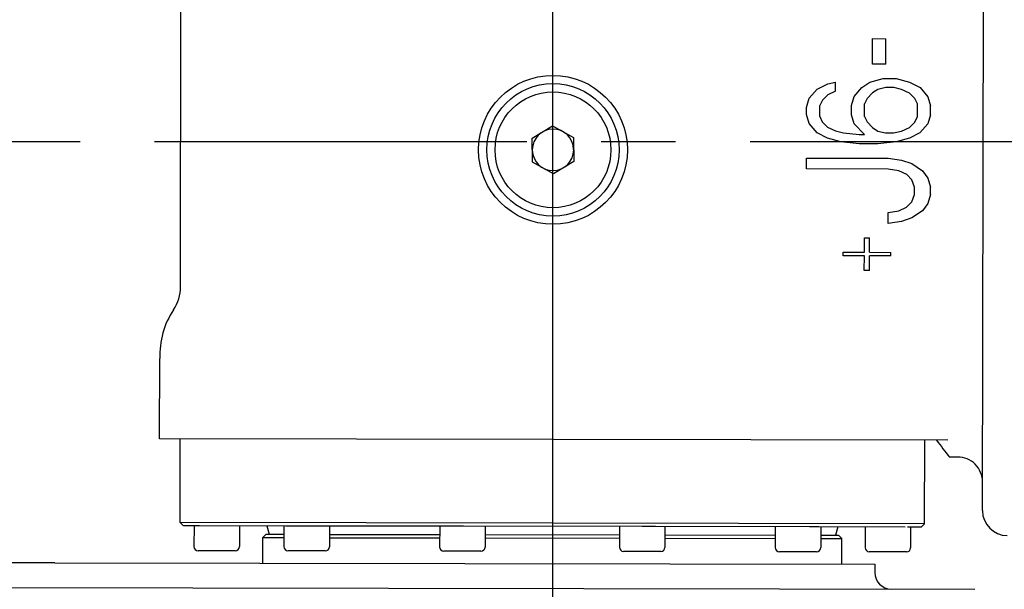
# Model space of a CAD drawing. Header units: millimetres. Extents: x 4086 to 10416, y 123 to 1549.
# Tile 232 of 256: x 9509 to 9529, y 581 to 592. Entities that reach past the tile are written whole.
import ezdxf

# ---------------------------------------------------------------- set-up
doc = ezdxf.new("R2010")
doc.units = ezdxf.units.MM
doc.linetypes.add('CENTER', pattern=[0.6, 0.375, -0.075, 0.075, -0.075])
for name, color, linetype in [('中心线', 7, 'Continuous'), ('外形图', 7, 'Continuous'), ('运动范围', 7, 'Continuous')]:
    doc.layers.add(name, color=color, linetype=linetype)
doc.styles.add('思源黑', font='SourceHanSansCN-Normal.ttf')
doc.dimstyles.new('尺寸标注_1_6比例中六弯折', dxfattribs={"dimtxt": 10, "dimasz": 8, "dimexe": 2, "dimexo": 1.5, "dimgap": 1, "dimtad": 1, "dimtih": 1, "dimtoh": 1, "dimdec": 1, "dimlfac": 6, "dimdsep": 46, "dimtxsty": '思源黑', "dimcen": 0.09, "dimadec": 0, "dimazin": 0, "dimtp": 0.01, "dimtm": 0.01, "dimtfac": 1, "dimtdec": 1, "dimtofl": 0, "dimtmove": 0, "dimatfit": 3, "dimfxl": 1, "dimtolj": 1, "dimarcsym": 0})

# ---------------------------------------------------------------- blocks, each defined once
blk = doc.blocks.new('*D680')
at = {"layer": 'Defpoints', "color": 0}
for p in [(9364.758, 590.013), (9588.057, 409.452)]:
    blk.add_point(p, dxfattribs=at)
at = {"layer": '中心线', "color": 0}
for p, q in [((9364.758, 589.923), (9364.758, 590.103)), ((9364.668, 590.013), (9364.848, 590.013))]:
    blk.add_line(p, q, dxfattribs=at)
at = {"layer": '中心线', "color": 0, "lineweight": -2}
for p in [(9594.278, 404.422), (9657.035, 383.913)]:
    blk.add_line(p, (9619.641, 383.913), dxfattribs=at)
at = {"layer": '中心线', "color": 0}
blk.add_solid([(9595.116, 405.459), (9593.439, 403.385), (9588.057, 409.452)], dxfattribs=at)
at = {"layer": '中心线', "color": 0, "insert": (9638.838, 395.282), "char_height": 10, "attachment_point": 2, "style": '思源黑'}
blk.add_mtext('\\A1;R1723', dxfattribs=at)

msp = doc.modelspace()

# ---------------------------------------------------------------- linework, layer by layer
at = {"layer": '中心线', "color": 0}
msp.add_line((9519.749, 572.936), (9519.749, 608.733), dxfattribs=at)
at = {"layer": '中心线', "linetype": 'CENTER', "ltscale": 20}
msp.add_line((9043.721, 589.998), (9702.299, 589.998), dxfattribs=at)
at = {"layer": '外形图', "color": 7, "linetype": 'Continuous'}
for p, q in [((9528.403, 582.563), (9528.428, 597.063)), ((9512.244, 587.069), (9512.254, 592.89)), ((9526.189, 591.556), (9526.19, 592.067)), ((9526.19, 592.067), (9526.456, 592.066)), ((9526.455, 591.556), (9526.456, 592.066)), ((9526.455, 591.556), (9526.189, 591.556)), ((9526.135, 591.192), (9526.401, 591.264)), ((9526.401, 591.264), (9526.667, 591.264)), ((9526.667, 591.264), (9526.933, 591.19)), ((9524.911, 590.866), (9525.071, 591.048)), ((9525.071, 591.048), (9525.284, 591.157)), ((9525.284, 591.157), (9525.444, 591.193)), ((9525.443, 591.011), (9525.284, 590.938)), ((9525.443, 591.011), (9525.444, 591.193)), ((9525.815, 590.901), (9525.975, 591.083)), ((9525.975, 591.083), (9526.135, 591.192)), ((9526.294, 591.046), (9526.188, 590.973)), ((9526.454, 591.082), (9526.294, 591.046)), ((9526.614, 591.081), (9526.454, 591.082)), ((9526.773, 591.045), (9526.614, 591.081)), ((9526.933, 590.972), (9526.773, 591.045)), ((9526.933, 591.19), (9527.146, 591.081)), ((9527.146, 591.081), (9527.305, 590.898)), ((9524.858, 590.683), (9524.911, 590.866)), ((9525.177, 590.829), (9525.124, 590.719)), ((9525.284, 590.938), (9525.177, 590.829)), ((9525.762, 590.718), (9525.815, 590.901)), ((9526.081, 590.864), (9526.028, 590.754)), ((9526.188, 590.973), (9526.081, 590.864)), ((9527.039, 590.862), (9526.933, 590.972)), ((9527.092, 590.753), (9527.039, 590.862)), ((9527.305, 590.898), (9527.358, 590.716)), ((9524.857, 590.538), (9524.858, 590.683)), ((9525.123, 590.501), (9525.124, 590.719)), ((9525.762, 590.536), (9525.762, 590.718)), ((9526.028, 590.499), (9526.028, 590.754)), ((9527.091, 590.497), (9527.092, 590.753)), ((9527.357, 590.533), (9527.358, 590.716)), ((9524.91, 590.355), (9524.857, 590.538)), ((9525.123, 590.501), (9525.176, 590.391)), ((9525.815, 590.354), (9525.762, 590.536)), ((9526.028, 590.499), (9526.081, 590.39)), ((9527.038, 590.388), (9527.091, 590.497)), ((9527.357, 590.533), (9527.304, 590.351)), ((9519.327, 590.06), (9519.739, 590.309)), ((9519.739, 590.309), (9520.16, 590.077)), ((9525.07, 590.173), (9524.91, 590.355)), ((9525.176, 590.391), (9525.282, 590.282)), ((9525.282, 590.282), (9525.442, 590.209)), ((9526.027, 590.135), (9525.815, 590.354)), ((9526.081, 590.39), (9526.187, 590.28)), ((9526.187, 590.28), (9526.293, 590.207)), ((9526.772, 590.206), (9526.931, 590.279)), ((9526.931, 590.279), (9527.038, 590.388)), ((9527.304, 590.351), (9527.144, 590.169)), ((9519.338, 589.579), (9519.327, 590.06)), ((9520.16, 590.077), (9520.171, 589.596)), ((9525.282, 590.063), (9525.07, 590.173)), ((9525.548, 589.99), (9525.282, 590.063)), ((9525.442, 590.209), (9525.601, 590.172)), ((9525.601, 590.172), (9525.921, 590.135)), ((9525.921, 590.135), (9526.027, 590.135)), ((9526.293, 590.207), (9526.452, 590.17)), ((9526.452, 590.17), (9526.612, 590.17)), ((9526.612, 590.17), (9526.772, 590.206)), ((9526.931, 590.06), (9526.665, 589.988)), ((9527.144, 590.169), (9526.931, 590.06)), ((9525.92, 589.952), (9525.548, 589.99)), ((9526.293, 589.952), (9525.92, 589.952)), ((9526.665, 589.988), (9526.293, 589.952)), ((9524.855, 589.444), (9524.856, 589.663)), ((9524.856, 589.663), (9526.505, 589.66)), ((9526.505, 589.66), (9526.771, 589.623)), ((9526.771, 589.623), (9526.983, 589.55)), ((9519.759, 589.347), (9519.338, 589.579)), ((9520.171, 589.596), (9519.759, 589.347)), ((9526.504, 589.441), (9524.855, 589.444)), ((9526.717, 589.404), (9526.504, 589.441)), ((9526.983, 589.55), (9527.196, 589.403)), ((9526.877, 589.331), (9526.717, 589.404)), ((9526.983, 589.221), (9526.877, 589.331)), ((9527.036, 589.076), (9526.983, 589.221)), ((9527.196, 589.403), (9527.302, 589.257)), ((9527.302, 589.257), (9527.355, 589.075)), ((9527.035, 588.93), (9527.036, 589.076)), ((9527.355, 588.929), (9527.355, 589.075)), ((9526.982, 588.784), (9527.035, 588.93)), ((9527.355, 588.929), (9527.301, 588.747)), ((9526.716, 588.602), (9526.875, 588.675)), ((9526.875, 588.675), (9526.982, 588.784)), ((9527.301, 588.747), (9527.194, 588.601)), ((9526.503, 588.566), (9526.716, 588.602)), ((9526.503, 588.347), (9526.503, 588.566)), ((9526.981, 588.456), (9526.769, 588.383)), ((9527.194, 588.601), (9526.981, 588.456)), ((9526.769, 588.383), (9526.503, 588.347)), ((9526.023, 588.056), (9526.13, 588.056)), ((9526.023, 587.765), (9526.023, 588.056)), ((9526.129, 587.765), (9526.13, 588.056)), ((9525.597, 587.766), (9526.023, 587.765)), ((9525.597, 587.693), (9525.597, 587.766)), ((9526.023, 587.692), (9525.597, 587.693)), ((9526.022, 587.4), (9526.023, 587.692)), ((9526.129, 587.765), (9526.555, 587.764)), ((9526.555, 587.691), (9526.129, 587.692)), ((9526.129, 587.4), (9526.129, 587.692)), ((9526.555, 587.691), (9526.555, 587.764)), ((9526.129, 587.4), (9526.022, 587.4)), ((9511.822, 584.008), (9511.825, 585.625)), ((9527.708, 583.981), (9511.822, 584.008)), ((9512.236, 582.324), (9512.239, 584.008)), ((9527.236, 582.298), (9527.239, 583.981)), ((9527.901, 583.642), (9527.738, 583.641)), ((9527.236, 582.298), (9512.236, 582.324)), ((9512.302, 582.257), (9512.236, 582.324)), ((9527.169, 582.232), (9527.236, 582.298)), ((9512.516, 582.257), (9512.303, 582.257)), ((9512.516, 582.257), (9512.515, 581.84)), ((9512.625, 582.257), (9512.516, 582.257)), ((9514.389, 582.254), (9512.625, 582.257)), ((9513.433, 582.256), (9513.432, 581.839)), ((9513.902, 582.021), (9513.969, 582.088)), ((9513.969, 582.088), (9514.327, 582.087)), ((9513.986, 582.255), (9514.03, 582.088)), ((9514.328, 582.254), (9514.327, 581.837)), ((9514.633, 582.253), (9514.367, 582.254)), ((9517.695, 582.248), (9514.633, 582.253)), ((9515.244, 582.252), (9515.244, 581.836)), ((9515.244, 582.086), (9517.465, 582.082)), ((9517.466, 582.248), (9517.465, 581.832)), ((9517.946, 582.248), (9517.654, 582.248)), ((9521.548, 582.241), (9517.924, 582.248)), ((9518.382, 582.247), (9518.382, 581.83)), ((9518.382, 582.08), (9521.089, 582.075)), ((9521.089, 582.242), (9521.088, 581.825)), ((9521.816, 582.241), (9521.548, 582.241)), ((9524.915, 582.235), (9521.816, 582.241)), ((9522.006, 582.241), (9522.005, 581.824)), ((9524.227, 582.237), (9524.226, 581.82)), ((9525.104, 582.235), (9524.915, 582.235)), ((9526.847, 582.232), (9525.104, 582.235)), ((9525.144, 582.235), (9525.143, 581.818)), ((9525.486, 582.234), (9525.441, 582.068)), ((9526.039, 582.234), (9526.038, 581.817)), ((9526.956, 582.232), (9526.894, 582.232)), ((9526.956, 582.232), (9526.955, 581.815)), ((9527.169, 582.232), (9526.956, 582.232)), ((9513.901, 581.505), (9513.902, 582.021)), ((9513.902, 582.021), (9514.327, 582.021)), ((9515.244, 582.019), (9517.465, 582.015)), ((9518.382, 582.014), (9521.089, 582.009)), ((9522.005, 582.007), (9524.227, 582.003)), ((9522.006, 582.074), (9524.227, 582.07)), ((9525.143, 582.002), (9525.569, 582.001)), ((9525.144, 582.068), (9525.502, 582.068)), ((9525.569, 582.001), (9525.502, 582.068)), ((9525.568, 581.484), (9525.569, 582.001)), ((9513.348, 581.756), (9512.598, 581.757)), ((9515.16, 581.752), (9514.41, 581.754)), ((9518.298, 581.747), (9517.548, 581.748)), ((9521.922, 581.741), (9521.172, 581.742)), ((9525.06, 581.735), (9524.31, 581.737)), ((9526.871, 581.732), (9526.121, 581.733)), ((9509.712, 581.512), (9507.625, 581.516)), ((9509.712, 581.512), (9526.234, 581.483)), ((9526.234, 581.483), (9526.234, 581.316)), ((9506.731, 581.017), (9528.251, 580.98))]:
    msp.add_line(p, q, dxfattribs=at)
for radius in [1.5, 1.333, 1.167]:
    msp.add_circle((9519.749, 589.828), radius, dxfattribs=at)
for centre, radius, start, end in [((9519.749, 589.828), 0.417, 1.2113, 180.0553), ((9519.749, 589.828), 0.417, 181.2113, 0.0553), ((9511.411, 587.071), 0.833, 326.3309, 359.9), ((9555.768, 605.281), 35.412, 216.9778, 217.6699), ((9527.904, 583.142), 0.5, 359.9, 90.3339), ((9528.903, 582.562), 0.5, 179.9, 269.9), ((9512.599, 581.84), 0.0833, 179.9, 269.9), ((9513.349, 581.839), 0.0833, 269.9, 359.9), ((9514.41, 581.837), 0.0833, 179.9, 269.9), ((9515.16, 581.836), 0.0833, 269.9, 359.9), ((9517.548, 581.832), 0.0833, 179.9, 269.9), ((9518.298, 581.83), 0.0833, 269.9, 359.9), ((9521.172, 581.825), 0.0833, 179.9, 269.9), ((9521.922, 581.824), 0.0833, 269.9, 359.9), ((9524.31, 581.82), 0.0833, 179.9, 269.9), ((9525.06, 581.819), 0.0833, 269.9, 359.9), ((9526.122, 581.817), 0.0833, 179.9, 269.9), ((9526.872, 581.815), 0.0833, 269.9, 359.9), ((9526.567, 581.316), 0.333, 179.9, 269.9)]:
    msp.add_arc(centre, radius, start, end, dxfattribs=at)
msp.add_open_spline([(9512.104, 586.609), (9512.009, 586.465), (9511.859, 586.147), (9511.825, 585.798), (9511.825, 585.625)], degree=3, knots=[0, 0, 0, 0, 7471.563543, 14981.920928, 14981.920928, 14981.920928, 14981.920928], dxfattribs=at)
at = {"layer": '运动范围', "color": 7, "linetype": 'Continuous'}
msp.add_arc((9364.758, 590.013), 287.167, 190, 18.68011, dxfattribs=at)

# ---------------------------------------------------------------- dimensions: what is measured, and where the dimension line sits
at = {"layer": '中心线', "color": 7}
dim = msp.add_radius_dim(center=(9364.758, 590.013), mpoint=(9588.057, 409.452), dimstyle='尺寸标注_1_6比例中六弯折', dxfattribs=at)
dim.commit()
dim.dimension.update_dxf_attribs({"geometry": '*D680', "text_midpoint": (9638.838, 383.913), "dimtype": 164})

doc.saveas('drawing.dxf')
